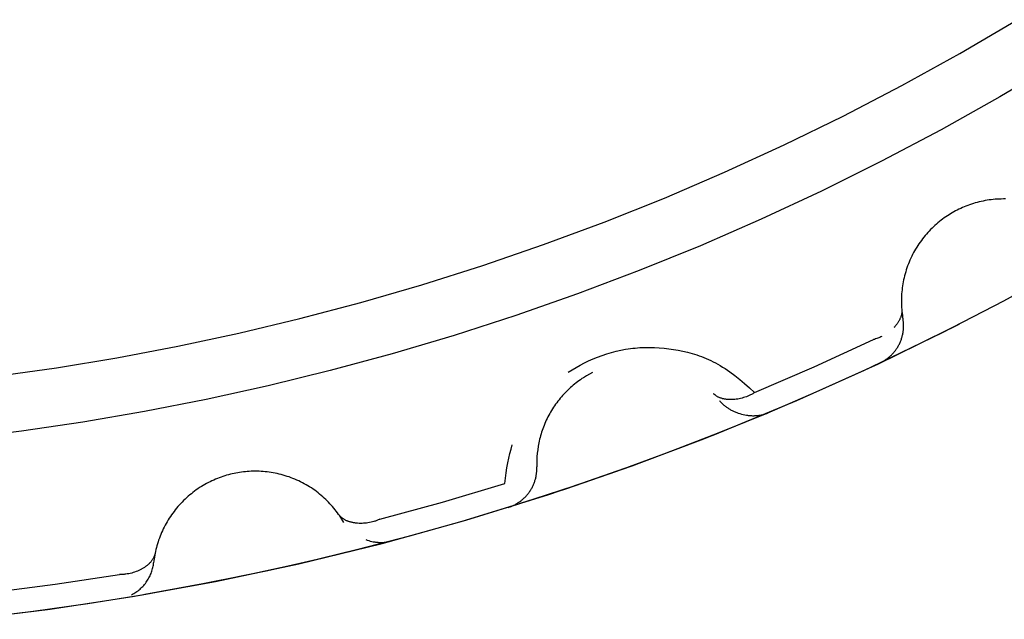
# Model space of a CAD drawing. Header units: millimetres. Extents: x -534 to -34, y 1269 to 1769.
# Tile 65 of 91: x -138.95 to -136.54, y 1464.86 to 1466.33. Entities that reach past the tile are written whole.
import ezdxf

# ---------------------------------------------------------------- set-up
doc = ezdxf.new("R2010")
doc.units = ezdxf.units.MM
doc.layers.add('ROXX_B.FLEX', color=7, linetype='Continuous', true_color=0x000000)

msp = doc.modelspace()

# ---------------------------------------------------------------- linework, layer by layer
at = {"layer": 'ROXX_B.FLEX', "color": 18, "lineweight": -3, "true_color": 0x000000}
for points in [[(-139.0083, 1465.4557), (-138.8606, 1465.4765), (-138.7123, 1465.501), (-138.5635, 1465.5291), (-138.4144, 1465.5609), (-138.2651, 1465.5966), (-138.1157, 1465.636), (-137.9664, 1465.6793), (-137.8173, 1465.7266), (-137.6686, 1465.7777), (-137.5203, 1465.8328), (-137.3728, 1465.8918), (-137.226, 1465.9548), (-137.0802, 1466.0217), (-136.9355, 1466.0925), (-136.7921, 1466.1672), (-136.6501, 1466.2459), (-136.5097, 1466.3283)], [(-136.4095, 1466.2237), (-136.5519, 1466.1392), (-136.6958, 1466.0585), (-136.8413, 1465.9818), (-136.9881, 1465.9089), (-137.136, 1465.8401), (-137.2849, 1465.7752), (-137.4347, 1465.7144), (-137.5851, 1465.6575), (-137.7361, 1465.6046), (-137.8875, 1465.5556), (-138.0391, 1465.5106), (-138.1908, 1465.4695), (-138.3425, 1465.4323), (-138.4941, 1465.3989), (-138.6453, 1465.3693), (-138.796, 1465.3435), (-138.9462, 1465.3213), (-139.0957, 1465.3027), (-139.2445, 1465.2877), (-139.3923, 1465.2761), (-139.5391, 1465.268), (-139.6848, 1465.2632), (-139.8293, 1465.2616)], [(-136.5385, 1465.8895), (-136.5435, 1465.8895), (-136.5486, 1465.8894), (-136.5536, 1465.8893), (-136.5587, 1465.889), (-136.5637, 1465.8887), (-136.5686, 1465.8882), (-136.5736, 1465.8876), (-136.5786, 1465.887), (-136.5835, 1465.8862), (-136.5884, 1465.8854), (-136.5932, 1465.8844), (-136.598, 1465.8834), (-136.6028, 1465.8823), (-136.6075, 1465.881), (-136.6122, 1465.8797), (-136.6169, 1465.8784), (-136.6215, 1465.8769), (-136.626, 1465.8753), (-136.6305, 1465.8737), (-136.6349, 1465.872), (-136.6393, 1465.8702), (-136.6437, 1465.8684), (-136.6479, 1465.8664), (-136.6521, 1465.8644), (-136.6563, 1465.8624), (-136.6604, 1465.8602), (-136.6644, 1465.858), (-136.6684, 1465.8558), (-136.6725, 1465.8534), (-136.6764, 1465.8509), (-136.6804, 1465.8484), (-136.6843, 1465.8457), (-136.6882, 1465.843), (-136.6921, 1465.8402), (-136.6959, 1465.8373), (-136.6997, 1465.8343), (-136.7035, 1465.8312), (-136.7072, 1465.8281), (-136.7108, 1465.8248), (-136.7144, 1465.8215), (-136.718, 1465.8181), (-136.7215, 1465.8146), (-136.7249, 1465.811), (-136.7283, 1465.8074), (-136.7316, 1465.8036), (-136.7348, 1465.7998), (-136.738, 1465.796), (-136.7411, 1465.792), (-136.7441, 1465.788), (-136.7471, 1465.7839), (-136.75, 1465.7798), (-136.7528, 1465.7755), (-136.7555, 1465.7713), (-136.7581, 1465.7669), (-136.7606, 1465.7625), (-136.7631, 1465.7581), (-136.7655, 1465.7536), (-136.7677, 1465.7491), (-136.7699, 1465.7445), (-136.772, 1465.7398), (-136.774, 1465.7352), (-136.7759, 1465.7305), (-136.7777, 1465.7257), (-136.7794, 1465.721), (-136.781, 1465.7162), (-136.7825, 1465.7113), (-136.7839, 1465.7065), (-136.7852, 1465.7016), (-136.7864, 1465.6968), (-136.7875, 1465.6919), (-136.7885, 1465.687), (-136.7894, 1465.6821), (-136.7902, 1465.6772), (-136.7908, 1465.6723), (-136.7914, 1465.6674), (-136.7919, 1465.6625), (-136.7924, 1465.6576), (-136.7927, 1465.6527), (-136.7929, 1465.6478), (-136.793, 1465.643), (-136.793, 1465.6382), (-136.7929, 1465.6334), (-136.7928, 1465.6286), (-136.7925, 1465.6238), (-136.7922, 1465.6191), (-136.7917, 1465.6144), (-136.7912, 1465.6098), (-136.7906, 1465.6051), (-136.79, 1465.6006), (-136.7892, 1465.596)], [(-136.2486, 1465.8053), (-136.3948, 1465.7206), (-136.543, 1465.6395), (-136.6931, 1465.562), (-136.845, 1465.4882)], [(-136.7921, 1465.6178), (-136.792, 1465.6171), (-136.792, 1465.6165), (-136.7919, 1465.6158), (-136.7919, 1465.6152), (-136.7919, 1465.6145), (-136.7919, 1465.6138), (-136.792, 1465.6132), (-136.792, 1465.6125), (-136.7921, 1465.6118), (-136.7921, 1465.6111), (-136.7923, 1465.6098), (-136.7925, 1465.6084), (-136.7927, 1465.6071), (-136.7931, 1465.6057), (-136.7934, 1465.6043), (-136.7938, 1465.603), (-136.7942, 1465.6016), (-136.7947, 1465.6002), (-136.7952, 1465.5988), (-136.7958, 1465.5975), (-136.7964, 1465.5961), (-136.7971, 1465.5947), (-136.7978, 1465.5933), (-136.7985, 1465.592), (-136.7993, 1465.5906), (-136.8001, 1465.5893), (-136.8009, 1465.5879), (-136.8018, 1465.5866), (-136.8027, 1465.5852), (-136.8037, 1465.5839), (-136.8047, 1465.5826), (-136.8057, 1465.5812), (-136.8067, 1465.5799), (-136.8078, 1465.5786), (-136.809, 1465.5774), (-136.8101, 1465.5761), (-136.8113, 1465.5748)], [(-139.0772, 1464.8607), (-138.8761, 1464.8853), (-138.6739, 1464.9162), (-138.4709, 1464.9532), (-138.2672, 1464.9967), (-138.0632, 1465.0466), (-137.8591, 1465.1031), (-137.6553, 1465.1663), (-137.4521, 1465.2362), (-137.2498, 1465.3128), (-137.0487, 1465.3961), (-136.8491, 1465.4862), (-136.6514, 1465.5831)], [(-136.6514, 1465.5831), (-136.7669, 1465.5256), (-136.8839, 1465.47), (-137.0024, 1465.4163), (-137.1223, 1465.3647), (-137.2436, 1465.3152), (-137.3662, 1465.2678), (-137.49, 1465.2226), (-137.615, 1465.1796), (-137.7412, 1465.1389), (-137.8684, 1465.1004), (-137.9966, 1465.0643), (-138.1258, 1465.0306), (-138.2559, 1464.9993), (-138.3868, 1464.9704), (-138.5184, 1464.944), (-138.6507, 1464.9201), (-138.7836, 1464.8987), (-138.9171, 1464.8798), (-139.051, 1464.8635)], [(-136.845, 1465.4882), (-136.8433, 1465.489), (-136.8416, 1465.4898), (-136.8399, 1465.4908), (-136.8382, 1465.4917), (-136.8365, 1465.4927), (-136.8349, 1465.4937), (-136.8332, 1465.4948), (-136.8315, 1465.4958), (-136.8299, 1465.497), (-136.8283, 1465.4982), (-136.8267, 1465.4994), (-136.8251, 1465.5006), (-136.8235, 1465.5019), (-136.822, 1465.5032), (-136.8204, 1465.5046), (-136.8189, 1465.506), (-136.8175, 1465.5074), (-136.816, 1465.5089), (-136.8146, 1465.5104), (-136.8132, 1465.5119), (-136.8118, 1465.5135), (-136.8104, 1465.5151), (-136.8091, 1465.5167), (-136.8078, 1465.5184), (-136.8066, 1465.5201), (-136.8054, 1465.5218), (-136.8042, 1465.5235), (-136.8031, 1465.5253), (-136.802, 1465.5271), (-136.8009, 1465.5289), (-136.7999, 1465.5308), (-136.7989, 1465.5326), (-136.7979, 1465.5345), (-136.797, 1465.5364), (-136.7961, 1465.5384), (-136.7953, 1465.5403), (-136.7945, 1465.5423), (-136.7938, 1465.5442), (-136.7931, 1465.5462), (-136.7924, 1465.5482), (-136.7918, 1465.5502), (-136.7912, 1465.5522), (-136.7907, 1465.5542), (-136.7902, 1465.5563), (-136.7897, 1465.5583), (-136.7893, 1465.5603), (-136.789, 1465.5624), (-136.7887, 1465.5644), (-136.7884, 1465.5664), (-136.7882, 1465.5685), (-136.788, 1465.5705), (-136.7879, 1465.5725), (-136.7877, 1465.5745), (-136.7877, 1465.5766), (-136.7877, 1465.5786), (-136.7877, 1465.5805), (-136.7877, 1465.5825), (-136.7878, 1465.5845), (-136.788, 1465.5865), (-136.7881, 1465.5884), (-136.7884, 1465.5903), (-136.7886, 1465.5922), (-136.7889, 1465.5941), (-136.7892, 1465.596)], [(-136.8406, 1465.5532), (-136.8431, 1465.552), (-136.8456, 1465.5508), (-136.8482, 1465.5497), (-136.8508, 1465.5486), (-136.8534, 1465.5477), (-136.8561, 1465.5468), (-136.8588, 1465.5459), (-136.8614, 1465.5452)], [(-137.6079, 1465.4656), (-137.5987, 1465.4715), (-137.589, 1465.4773), (-137.5791, 1465.4829), (-137.5687, 1465.4882), (-137.5582, 1465.4933), (-137.5473, 1465.4981), (-137.5363, 1465.5026), (-137.5251, 1465.5067), (-137.5138, 1465.5105), (-137.5024, 1465.5138), (-137.491, 1465.5168), (-137.4794, 1465.5194), (-137.4678, 1465.5215), (-137.4619, 1465.5225), (-137.4561, 1465.5233), (-137.4502, 1465.524), (-137.4444, 1465.5246), (-137.4385, 1465.5252), (-137.4326, 1465.5256), (-137.4267, 1465.5259), (-137.4208, 1465.5261), (-137.409, 1465.5262), (-137.3972, 1465.5259), (-137.3854, 1465.5252), (-137.3737, 1465.5242), (-137.362, 1465.5228), (-137.3504, 1465.5211), (-137.3389, 1465.5191), (-137.3275, 1465.5169), (-137.3161, 1465.5142), (-137.3104, 1465.5128), (-137.3048, 1465.5112), (-137.2991, 1465.5096), (-137.2935, 1465.5078), (-137.2878, 1465.5058), (-137.2822, 1465.5038), (-137.2765, 1465.5016), (-137.2708, 1465.4992), (-137.2651, 1465.4967), (-137.2594, 1465.494), (-137.2536, 1465.4912), (-137.2479, 1465.4881), (-137.2421, 1465.4849), (-137.2362, 1465.4815), (-137.2304, 1465.4779), (-137.2245, 1465.4742), (-137.2186, 1465.4702), (-137.2126, 1465.4661), (-137.2007, 1465.4574), (-137.1886, 1465.4479), (-137.1765, 1465.4379), (-137.1643, 1465.4271), (-137.152, 1465.4158)], [(-137.152, 1465.4158), (-137.006, 1465.4788), (-136.8614, 1465.5452)], [(-137.5487, 1465.465), (-137.5562, 1465.461), (-137.5637, 1465.4567), (-137.5711, 1465.4521), (-137.5748, 1465.4497), (-137.5784, 1465.4472), (-137.582, 1465.4446), (-137.5856, 1465.442), (-137.5891, 1465.4393), (-137.5926, 1465.4365), (-137.596, 1465.4337), (-137.5994, 1465.4307), (-137.6028, 1465.4278), (-137.6061, 1465.4247), (-137.6094, 1465.4216), (-137.6126, 1465.4184), (-137.6157, 1465.4152), (-137.6188, 1465.4119), (-137.6219, 1465.4085), (-137.6249, 1465.4051), (-137.6278, 1465.4016), (-137.6307, 1465.3981), (-137.6335, 1465.3945), (-137.6362, 1465.3909), (-137.6389, 1465.3872), (-137.6415, 1465.3834), (-137.6441, 1465.3796), (-137.6465, 1465.3758), (-137.6489, 1465.3719), (-137.6513, 1465.368), (-137.6535, 1465.3641), (-137.6557, 1465.3601), (-137.6578, 1465.356), (-137.6598, 1465.352), (-137.6618, 1465.3479), (-137.6636, 1465.3438), (-137.6654, 1465.3396), (-137.6672, 1465.3354), (-137.6688, 1465.3312), (-137.6704, 1465.327), (-137.6718, 1465.3228), (-137.6733, 1465.3185), (-137.6746, 1465.3143), (-137.6758, 1465.31), (-137.677, 1465.3057), (-137.6781, 1465.3014), (-137.6791, 1465.2971), (-137.68, 1465.2928), (-137.6808, 1465.2885), (-137.6816, 1465.2842), (-137.6829, 1465.2757), (-137.6839, 1465.2671), (-137.6846, 1465.2586), (-137.685, 1465.2501), (-137.6852, 1465.2418), (-137.685, 1465.2335)], [(-137.152, 1465.4158), (-137.1536, 1465.4148), (-137.1552, 1465.4138), (-137.1568, 1465.4129), (-137.1585, 1465.4119), (-137.1601, 1465.411), (-137.1618, 1465.4102), (-137.1635, 1465.4093), (-137.1652, 1465.4085), (-137.1686, 1465.407), (-137.1721, 1465.4056), (-137.1757, 1465.4043), (-137.1792, 1465.4032), (-137.1828, 1465.4022), (-137.1864, 1465.4012), (-137.1899, 1465.4005), (-137.1935, 1465.3998), (-137.1971, 1465.3993), (-137.2006, 1465.3988), (-137.2042, 1465.3986), (-137.2059, 1465.3985), (-137.2077, 1465.3984), (-137.2094, 1465.3984), (-137.2111, 1465.3983), (-137.2128, 1465.3984), (-137.2145, 1465.3984), (-137.2162, 1465.3985), (-137.2178, 1465.3986), (-137.2195, 1465.3988), (-137.2211, 1465.399), (-137.2227, 1465.3992), (-137.2243, 1465.3994), (-137.2259, 1465.3997), (-137.2274, 1465.4), (-137.2289, 1465.4004), (-137.2304, 1465.4007), (-137.2319, 1465.4011), (-137.2334, 1465.4016), (-137.2348, 1465.402), (-137.2362, 1465.4025), (-137.2376, 1465.4031), (-137.2389, 1465.4036), (-137.2402, 1465.4042), (-137.2415, 1465.4048), (-137.2427, 1465.4055), (-137.244, 1465.4062), (-137.2451, 1465.4069), (-137.2463, 1465.4077), (-137.2474, 1465.4084), (-137.2479, 1465.4089), (-137.2485, 1465.4093), (-137.249, 1465.4097), (-137.2495, 1465.4101), (-137.25, 1465.4105), (-137.2505, 1465.411), (-137.251, 1465.4114), (-137.2515, 1465.4119), (-137.2519, 1465.4124), (-137.2524, 1465.4128)], [(-137.2381, 1465.3961), (-137.2369, 1465.3947), (-137.2357, 1465.3932), (-137.2344, 1465.3918), (-137.2331, 1465.3904), (-137.2318, 1465.389), (-137.2304, 1465.3877), (-137.2289, 1465.3863), (-137.2275, 1465.385), (-137.226, 1465.3838), (-137.2244, 1465.3825), (-137.2228, 1465.3813), (-137.2212, 1465.3801), (-137.2196, 1465.379), (-137.2179, 1465.3779), (-137.2163, 1465.3768), (-137.2145, 1465.3757), (-137.2128, 1465.3747), (-137.211, 1465.3737), (-137.2092, 1465.3727), (-137.2074, 1465.3718), (-137.2055, 1465.3709), (-137.2037, 1465.37), (-137.2018, 1465.3691), (-137.1999, 1465.3683), (-137.198, 1465.3675), (-137.196, 1465.3668), (-137.1921, 1465.3654), (-137.1881, 1465.3641), (-137.1841, 1465.363), (-137.18, 1465.362), (-137.1759, 1465.3611), (-137.1718, 1465.3604), (-137.1697, 1465.3601), (-137.1677, 1465.3599), (-137.1656, 1465.3597), (-137.1635, 1465.3595), (-137.1615, 1465.3593), (-137.1594, 1465.3592), (-137.1574, 1465.3591), (-137.1553, 1465.3591), (-137.1533, 1465.3591), (-137.1513, 1465.3592), (-137.1492, 1465.3592), (-137.1472, 1465.3594), (-137.1452, 1465.3595), (-137.1432, 1465.3597), (-137.1412, 1465.36), (-137.1393, 1465.3603), (-137.1373, 1465.3606), (-137.1354, 1465.361), (-137.1334, 1465.3614), (-137.1315, 1465.3618), (-137.1297, 1465.3623), (-137.1278, 1465.3629), (-137.126, 1465.3635), (-137.1241, 1465.3641), (-137.1224, 1465.3648), (-137.1206, 1465.3655)], [(-137.1206, 1465.3655), (-137.2771, 1465.302), (-137.4352, 1465.2423), (-137.5946, 1465.1864), (-137.7553, 1465.1344)], [(-137.7636, 1465.1932), (-137.762, 1465.2064), (-137.7603, 1465.2191), (-137.7582, 1465.2315), (-137.756, 1465.2435), (-137.7536, 1465.2551), (-137.7509, 1465.2663), (-137.7481, 1465.2771), (-137.745, 1465.2874)], [(-138.1574, 1465.098), (-138.1597, 1465.102), (-138.1621, 1465.1059), (-138.1646, 1465.1099), (-138.1672, 1465.1138), (-138.1699, 1465.1176), (-138.1727, 1465.1215), (-138.1756, 1465.1253), (-138.1785, 1465.129), (-138.1816, 1465.1328), (-138.1847, 1465.1365), (-138.1879, 1465.1401), (-138.1912, 1465.1437), (-138.1945, 1465.1472), (-138.198, 1465.1507), (-138.2015, 1465.1541), (-138.2051, 1465.1575), (-138.2088, 1465.1608), (-138.2126, 1465.1641), (-138.2164, 1465.1672), (-138.2203, 1465.1704), (-138.2243, 1465.1734), (-138.2284, 1465.1764), (-138.2325, 1465.1793), (-138.2367, 1465.1821), (-138.2409, 1465.1848), (-138.2452, 1465.1874), (-138.2496, 1465.19), (-138.254, 1465.1925), (-138.2585, 1465.1949), (-138.263, 1465.1972), (-138.2676, 1465.1994), (-138.2722, 1465.2015), (-138.2769, 1465.2035), (-138.2816, 1465.2054), (-138.2863, 1465.2072), (-138.2911, 1465.209), (-138.2959, 1465.2106), (-138.3007, 1465.2121), (-138.3055, 1465.2136), (-138.3104, 1465.2149), (-138.3153, 1465.2161), (-138.3202, 1465.2173), (-138.3251, 1465.2183), (-138.33, 1465.2192), (-138.335, 1465.2201), (-138.3399, 1465.2208), (-138.3448, 1465.2214), (-138.3497, 1465.2219), (-138.3547, 1465.2224), (-138.3596, 1465.2227), (-138.3645, 1465.2229), (-138.3694, 1465.2231), (-138.3742, 1465.2231), (-138.3791, 1465.2231), (-138.3839, 1465.2229), (-138.3887, 1465.2227), (-138.3935, 1465.2223), (-138.3982, 1465.2219), (-138.4029, 1465.2214), (-138.4076, 1465.2208), (-138.4122, 1465.2202), (-138.4168, 1465.2194), (-138.4214, 1465.2186), (-138.4259, 1465.2176), (-138.4304, 1465.2166), (-138.4349, 1465.2156), (-138.4394, 1465.2144), (-138.4439, 1465.2131), (-138.4484, 1465.2117), (-138.4529, 1465.2103), (-138.4574, 1465.2087), (-138.4619, 1465.2071), (-138.4664, 1465.2054), (-138.4709, 1465.2035), (-138.4753, 1465.2016), (-138.4798, 1465.1996), (-138.4842, 1465.1975), (-138.4885, 1465.1953), (-138.4929, 1465.193), (-138.4972, 1465.1906), (-138.5015, 1465.1881), (-138.5058, 1465.1855), (-138.51, 1465.1829), (-138.5141, 1465.1801), (-138.5182, 1465.1772), (-138.5223, 1465.1743), (-138.5263, 1465.1713), (-138.5303, 1465.1682), (-138.5342, 1465.165), (-138.5381, 1465.1617), (-138.5418, 1465.1583), (-138.5456, 1465.1549), (-138.5492, 1465.1514), (-138.5528, 1465.1478), (-138.5563, 1465.1441), (-138.5597, 1465.1404), (-138.5631, 1465.1366), (-138.5664, 1465.1327), (-138.5696, 1465.1287), (-138.5727, 1465.1247), (-138.5757, 1465.1207), (-138.5787, 1465.1166), (-138.5815, 1465.1124), (-138.5843, 1465.1082), (-138.587, 1465.1039), (-138.5896, 1465.0996), (-138.5921, 1465.0952), (-138.5945, 1465.0908), (-138.5968, 1465.0864), (-138.599, 1465.0819), (-138.6011, 1465.0774), (-138.6031, 1465.0729), (-138.6051, 1465.0684), (-138.6069, 1465.0638), (-138.6086, 1465.0592), (-138.6103, 1465.0546), (-138.6118, 1465.05), (-138.6133, 1465.0454), (-138.6146, 1465.0407), (-138.6159, 1465.0361), (-138.617, 1465.0314), (-138.6181, 1465.0268), (-138.6191, 1465.0222), (-138.6199, 1465.0175), (-138.6207, 1465.0129), (-138.6214, 1465.0083), (-138.622, 1465.0037), (-138.6226, 1464.9992)], [(-137.7553, 1465.1344), (-137.7535, 1465.135), (-137.7517, 1465.1356), (-137.7499, 1465.1363), (-137.7481, 1465.137), (-137.7463, 1465.1377), (-137.7445, 1465.1385), (-137.7427, 1465.1393), (-137.7409, 1465.1402), (-137.7391, 1465.1411), (-137.7373, 1465.142), (-137.7356, 1465.143), (-137.7338, 1465.144), (-137.7321, 1465.1451), (-137.7304, 1465.1462), (-137.7287, 1465.1473), (-137.727, 1465.1485), (-137.7253, 1465.1497), (-137.7237, 1465.1509), (-137.7221, 1465.1522), (-137.7205, 1465.1535), (-137.7189, 1465.1549), (-137.7173, 1465.1563), (-137.7158, 1465.1577), (-137.7143, 1465.1592), (-137.7128, 1465.1607), (-137.7114, 1465.1622), (-137.71, 1465.1638), (-137.7086, 1465.1654), (-137.7072, 1465.167), (-137.7059, 1465.1687), (-137.7046, 1465.1704), (-137.7034, 1465.1721), (-137.7022, 1465.1738), (-137.701, 1465.1756), (-137.6999, 1465.1774), (-137.6988, 1465.1792), (-137.6978, 1465.181), (-137.6967, 1465.1828), (-137.6958, 1465.1847), (-137.6948, 1465.1866), (-137.6939, 1465.1885), (-137.6931, 1465.1904), (-137.6923, 1465.1923), (-137.6915, 1465.1943), (-137.6908, 1465.1962), (-137.6901, 1465.1982), (-137.6895, 1465.2001), (-137.6889, 1465.2021), (-137.6883, 1465.2041), (-137.6878, 1465.2061), (-137.6874, 1465.2081), (-137.6869, 1465.21), (-137.6866, 1465.212), (-137.6862, 1465.214), (-137.6859, 1465.216), (-137.6857, 1465.218), (-137.6855, 1465.2199), (-137.6853, 1465.2219), (-137.6851, 1465.2238), (-137.685, 1465.2258), (-137.685, 1465.2277), (-137.6849, 1465.2297), (-137.685, 1465.2316), (-137.685, 1465.2335)], [(-138.0693, 1465.1055), (-137.916, 1465.1476), (-137.7636, 1465.1932)], [(-138.0693, 1465.1055), (-138.0711, 1465.1048), (-138.0728, 1465.104), (-138.0745, 1465.1033), (-138.0763, 1465.1026), (-138.0781, 1465.1019), (-138.0799, 1465.1013), (-138.0816, 1465.1007), (-138.0834, 1465.1002), (-138.0871, 1465.0991), (-138.0907, 1465.0982), (-138.0944, 1465.0975), (-138.0981, 1465.0968), (-138.1017, 1465.0963), (-138.1054, 1465.0959), (-138.1091, 1465.0956), (-138.1127, 1465.0954), (-138.1163, 1465.0954), (-138.1199, 1465.0955), (-138.1234, 1465.0957), (-138.1252, 1465.0958), (-138.1269, 1465.096), (-138.1286, 1465.0962), (-138.1303, 1465.0965), (-138.132, 1465.0967), (-138.1337, 1465.097), (-138.1353, 1465.0973), (-138.1369, 1465.0977), (-138.1386, 1465.0981), (-138.1401, 1465.0985), (-138.1417, 1465.0989), (-138.1432, 1465.0994), (-138.1448, 1465.0999), (-138.1462, 1465.1004), (-138.1477, 1465.1009), (-138.1491, 1465.1015), (-138.1505, 1465.1021), (-138.1519, 1465.1028), (-138.1533, 1465.1034), (-138.1546, 1465.1041), (-138.1559, 1465.1048), (-138.1571, 1465.1056), (-138.1583, 1465.1063), (-138.1595, 1465.1071), (-138.1607, 1465.1079), (-138.1618, 1465.1088), (-138.1628, 1465.1097), (-138.1639, 1465.1106), (-138.1649, 1465.1115), (-138.1653, 1465.112), (-138.1658, 1465.1125), (-138.1663, 1465.113), (-138.1667, 1465.1135), (-138.1672, 1465.114), (-138.1676, 1465.1145), (-138.168, 1465.115), (-138.1684, 1465.1155), (-138.1688, 1465.116), (-138.1692, 1465.1166)], [(-138.0453, 1465.0513), (-138.1939, 1465.0139), (-138.3433, 1464.9797), (-138.4934, 1464.9488), (-138.6442, 1464.9212)], [(-138.1036, 1465.0558), (-138.1, 1465.0545), (-138.0963, 1465.0533), (-138.0926, 1465.0523), (-138.0889, 1465.0514), (-138.0852, 1465.0506), (-138.0814, 1465.05), (-138.0796, 1465.0497), (-138.0777, 1465.0495), (-138.0758, 1465.0493), (-138.074, 1465.0491), (-138.0721, 1465.0489), (-138.0703, 1465.0488), (-138.0684, 1465.0488), (-138.0666, 1465.0487), (-138.0647, 1465.0488), (-138.0629, 1465.0488), (-138.0611, 1465.0489), (-138.0593, 1465.049), (-138.0575, 1465.0491), (-138.0557, 1465.0493), (-138.0539, 1465.0496), (-138.0522, 1465.0498), (-138.0504, 1465.0501), (-138.0487, 1465.0505), (-138.047, 1465.0509), (-138.0453, 1465.0513)], [(-138.6193, 1465.0209), (-138.6194, 1465.0202), (-138.6196, 1465.0196), (-138.6198, 1465.019), (-138.6199, 1465.0183), (-138.6201, 1465.0177), (-138.6203, 1465.017), (-138.6205, 1465.0164), (-138.6207, 1465.0158), (-138.621, 1465.0151), (-138.6212, 1465.0145), (-138.6217, 1465.0133), (-138.6223, 1465.012), (-138.6229, 1465.0108), (-138.6236, 1465.0095), (-138.6243, 1465.0083), (-138.6251, 1465.0071), (-138.6259, 1465.0059), (-138.6267, 1465.0047), (-138.6276, 1465.0036), (-138.6285, 1465.0024), (-138.6295, 1465.0012), (-138.6305, 1465.0001), (-138.6315, 1464.999), (-138.6326, 1464.9979), (-138.6337, 1464.9968), (-138.6348, 1464.9957), (-138.636, 1464.9946), (-138.6372, 1464.9936), (-138.6385, 1464.9925), (-138.6398, 1464.9915), (-138.6411, 1464.9905), (-138.6424, 1464.9896), (-138.6438, 1464.9886), (-138.6452, 1464.9876), (-138.6466, 1464.9867), (-138.6481, 1464.9858), (-138.6496, 1464.9849), (-138.6511, 1464.9841), (-138.6526, 1464.9832), (-138.6558, 1464.9816), (-138.659, 1464.9801), (-138.6623, 1464.9786), (-138.6657, 1464.9773), (-138.6692, 1464.9761), (-138.6727, 1464.9749), (-138.6762, 1464.9739), (-138.6799, 1464.973), (-138.6835, 1464.9722), (-138.6872, 1464.9716), (-138.691, 1464.971), (-138.6928, 1464.9708), (-138.6947, 1464.9706), (-138.6966, 1464.9705), (-138.6985, 1464.9703), (-138.7004, 1464.9703), (-138.7023, 1464.9702), (-138.7041, 1464.9702), (-138.706, 1464.9702)], [(-138.6766, 1464.9205), (-138.6739, 1464.9219), (-138.6712, 1464.9235), (-138.6685, 1464.9251), (-138.6658, 1464.9268), (-138.6633, 1464.9287), (-138.6607, 1464.9306), (-138.6582, 1464.9326), (-138.6558, 1464.9346), (-138.6535, 1464.9368), (-138.6512, 1464.939), (-138.6489, 1464.9413), (-138.6468, 1464.9437), (-138.6447, 1464.9461), (-138.6427, 1464.9486), (-138.6408, 1464.9512), (-138.639, 1464.9538), (-138.6373, 1464.9564), (-138.6357, 1464.9591), (-138.6341, 1464.9619), (-138.6327, 1464.9647), (-138.6313, 1464.9675), (-138.6301, 1464.9703), (-138.6289, 1464.9732), (-138.6278, 1464.976), (-138.6268, 1464.9789), (-138.6259, 1464.9818), (-138.6252, 1464.9847), (-138.6245, 1464.9876), (-138.6238, 1464.9905), (-138.6233, 1464.9934), (-138.6229, 1464.9963), (-138.6226, 1464.9992)], [(-139.021, 1464.9259), (-138.8632, 1464.9463), (-138.706, 1464.9702)]]:
    msp.add_lwpolyline(points, dxfattribs=at)

doc.saveas('drawing.dxf')
